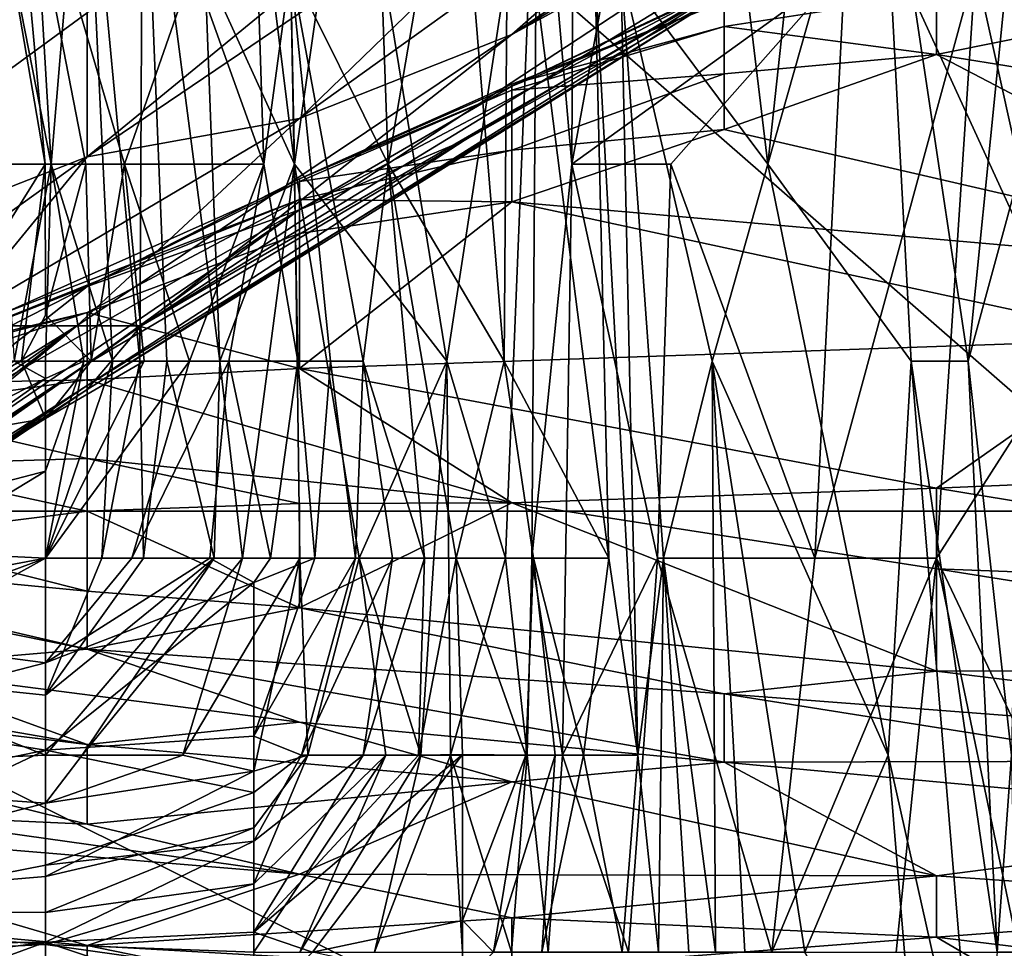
# Model space of a CAD drawing. Extents: x -161 to 11, y -10 to 160.
# Tile 142 of 256: x -0.9174 to -0.8967, y 0.1789 to 0.1985. Entities that reach past the tile are written whole.
import ezdxf

# ---------------------------------------------------------------- set-up
doc = ezdxf.new("R2010")
doc.units = 0

msp = doc.modelspace()

# ---------------------------------------------------------------- linework, layer by layer
for points in [[(-0.905683, 0.22031, 0.187992), (-0.906509, 0.203709, 0.184235), (-0.905786, 0.195409, 0.187992)], [(-0.905786, 0.195409, 0.187992), (-0.903492, 0.207859, 0.191749), (-0.905683, 0.22031, 0.187992)], [(-0.911959, 0.21201, 0.154178), (-0.913165, 0.207859, 0.146664), (-0.911628, 0.195409, 0.154178)], [(-0.911628, 0.195409, 0.154178), (-0.910442, 0.203709, 0.161692), (-0.911959, 0.21201, 0.154178)], [(-0.910238, 0.21201, 0.097821), (-0.909654, 0.195409, 0.097821), (-0.911712, 0.199559, 0.08655)], [(-0.910238, 0.21201, 0.097821), (-0.908239, 0.203709, 0.109092), (-0.909654, 0.195409, 0.097821)], [(-0.903654, 0.21201, 0.139149), (-0.901665, 0.195409, 0.150421), (-0.904759, 0.199559, 0.131635)], [(-0.903654, 0.21201, 0.139149), (-0.899866, 0.21201, 0.161692), (-0.901665, 0.195409, 0.150421)], [(-0.899866, 0.21201, 0.161692), (-0.899314, 0.203709, 0.165403), (-0.901665, 0.195409, 0.150421)], [(-0.907054, 0.198145, 0.596487), (-0.88917, 0.210234, 0.600394), (-0.898112, 0.206016, 0.608206)], [(-0.88917, 0.210234, 0.600394), (-0.907054, 0.198145, 0.596487), (-0.893641, 0.20632, 0.592581)], [(-0.917247, 0.203709, 0.120364), (-0.9192, 0.207859, 0.109092), (-0.916753, 0.195409, 0.120364)], [(-0.9192, 0.207859, 0.109092), (-0.917794, 0.195409, 0.112849), (-0.916753, 0.195409, 0.120364)], [(-0.912673, 0.207859, 0.082792), (-0.912275, 0.195409, 0.082792), (-0.913761, 0.199559, 0.075278)], [(-0.913516, 0.199559, 0.142906), (-0.911628, 0.195409, 0.154178), (-0.913165, 0.207859, 0.146664)], [(-0.912275, 0.195409, 0.082792), (-0.912673, 0.207859, 0.082792), (-0.911712, 0.199559, 0.08655)], [(-0.903492, 0.207859, 0.191749), (-0.905786, 0.195409, 0.187992), (-0.900044, 0.199559, 0.195506)], [(-0.915996, 0.20763, 0.266678), (-0.929409, 0.188099, 0.266305), (-0.93388, 0.203724, 0.266465)], [(-0.893641, 0.188099, 0.266627), (-0.929409, 0.188099, 0.266305), (-0.915996, 0.20763, 0.266678)], [(-0.902583, 0.20763, 0.266855), (-0.893641, 0.188099, 0.266627), (-0.915996, 0.20763, 0.266678)], [(-0.884699, 0.203724, 0.266981), (-0.893641, 0.188099, 0.266627), (-0.902583, 0.20763, 0.266855)], [(-0.915996, 0.1986, 0.627737), (-0.915996, 0.195566, 0.616019), (-0.902583, 0.206561, 0.623831)], [(-0.902583, 0.206561, 0.623831), (-0.915996, 0.195566, 0.616019), (-0.903941, 0.203724, 0.616019)], [(-0.907054, 0.198145, 0.596487), (-0.898112, 0.203016, 0.588675), (-0.893641, 0.20632, 0.592581)], [(-0.907054, 0.198145, 0.596487), (-0.898112, 0.206016, 0.608206), (-0.911525, 0.196374, 0.6043)], [(-0.903941, 0.203724, 0.616019), (-0.911525, 0.196374, 0.6043), (-0.898112, 0.206016, 0.608206)], [(-0.929409, 0.193731, 0.643362), (-0.915996, 0.20231, 0.639456), (-0.915996, 0.205169, 0.647269)], [(-0.924938, 0.20013, 0.651175), (-0.929409, 0.193731, 0.643362), (-0.915996, 0.205169, 0.647269)], [(-0.913761, 0.199559, 0.075278), (-0.915207, 0.195409, 0.067764), (-0.917637, 0.203709, 0.056493)], [(-0.917637, 0.203709, 0.056493), (-0.915207, 0.195409, 0.067764), (-0.916021, 0.195409, 0.064007)], [(-0.917637, 0.203709, 0.056493), (-0.916021, 0.195409, 0.064007), (-0.91688, 0.195409, 0.06025)], [(-0.91688, 0.195409, 0.06025), (-0.917591, 0.199559, 0.056493), (-0.917637, 0.203709, 0.056493)], [(-0.916753, 0.195409, 0.120364), (-0.916057, 0.203709, 0.127878), (-0.917247, 0.203709, 0.120364)], [(-0.916057, 0.203709, 0.127878), (-0.916753, 0.195409, 0.120364), (-0.915462, 0.191259, 0.127878)], [(-0.914823, 0.203709, 0.135392), (-0.916057, 0.203709, 0.127878), (-0.914886, 0.191259, 0.131635)], [(-0.915462, 0.191259, 0.127878), (-0.914886, 0.191259, 0.131635), (-0.916057, 0.203709, 0.127878)], [(-0.903941, 0.203724, 0.616019), (-0.915996, 0.195566, 0.616019), (-0.911525, 0.196374, 0.6043)], [(-0.914823, 0.203709, 0.135392), (-0.914886, 0.191259, 0.131635), (-0.914318, 0.191259, 0.135392)], [(-0.913516, 0.199559, 0.142906), (-0.914823, 0.203709, 0.135392), (-0.913199, 0.191259, 0.142906)], [(-0.914318, 0.191259, 0.135392), (-0.913199, 0.191259, 0.142906), (-0.914823, 0.203709, 0.135392)], [(-0.911628, 0.195409, 0.154178), (-0.90842, 0.191259, 0.172963), (-0.910442, 0.203709, 0.161692)], [(-0.906509, 0.203709, 0.184235), (-0.910442, 0.203709, 0.161692), (-0.90842, 0.191259, 0.172963)], [(-0.908239, 0.203709, 0.109092), (-0.907211, 0.191259, 0.112849), (-0.909654, 0.195409, 0.097821)], [(-0.906509, 0.203709, 0.184235), (-0.90842, 0.191259, 0.172963), (-0.907188, 0.187109, 0.180478)], [(-0.908239, 0.203709, 0.109092), (-0.907122, 0.203709, 0.116607), (-0.907211, 0.191259, 0.112849)], [(-0.907122, 0.203709, 0.116607), (-0.90501, 0.187109, 0.127878), (-0.907211, 0.191259, 0.112849)], [(-0.906509, 0.203709, 0.184235), (-0.907188, 0.187109, 0.180478), (-0.906634, 0.187109, 0.184235)], [(-0.907122, 0.203709, 0.116607), (-0.905308, 0.199559, 0.127878), (-0.90501, 0.187109, 0.127878)], [(-0.906634, 0.187109, 0.184235), (-0.905786, 0.195409, 0.187992), (-0.906509, 0.203709, 0.184235)], [(-0.898641, 0.191259, 0.169206), (-0.901665, 0.195409, 0.150421), (-0.899314, 0.203709, 0.165403)], [(-0.899314, 0.203709, 0.165403), (-0.896193, 0.203709, 0.184235), (-0.897446, 0.191259, 0.176721)], [(-0.897446, 0.191259, 0.176721), (-0.898641, 0.191259, 0.169206), (-0.899314, 0.203709, 0.165403)], [(-0.896193, 0.203709, 0.184235), (-0.896313, 0.195409, 0.184235), (-0.897446, 0.191259, 0.176721)], [(-0.894807, 0.203709, 0.20302), (-0.897291, 0.199559, 0.199263), (-0.895458, 0.191259, 0.20302)], [(-0.914855, 0.192005, 0.588675), (-0.898112, 0.20224, 0.580862), (-0.898112, 0.203016, 0.588675)], [(-0.914855, 0.192005, 0.588675), (-0.898112, 0.203016, 0.588675), (-0.907054, 0.198145, 0.596487)], [(-0.924938, 0.192058, 0.627737), (-0.915996, 0.20231, 0.639456), (-0.929409, 0.193731, 0.643362)], [(-0.924938, 0.192058, 0.627737), (-0.915996, 0.1986, 0.627737), (-0.915996, 0.20231, 0.639456)], [(-0.898112, 0.20224, 0.580862), (-0.914855, 0.192005, 0.588675), (-0.902583, 0.199123, 0.57305)], [(-0.902583, 0.199172, 0.549612), (-0.907054, 0.197052, 0.5418), (-0.898112, 0.20123, 0.549612)], [(-0.907054, 0.197052, 0.5418), (-0.902583, 0.198841, 0.537894), (-0.898112, 0.20123, 0.549612)], [(-0.917591, 0.199559, 0.056493), (-0.91688, 0.195409, 0.06025), (-0.917874, 0.195409, 0.056493)], [(-0.913761, 0.199559, 0.075278), (-0.912275, 0.195409, 0.082792), (-0.915207, 0.195409, 0.067764)], [(-0.913199, 0.191259, 0.142906), (-0.911628, 0.195409, 0.154178), (-0.913516, 0.199559, 0.142906)], [(-0.912275, 0.195409, 0.082792), (-0.911712, 0.199559, 0.08655), (-0.911556, 0.191259, 0.08655)], [(-0.910187, 0.191259, 0.094064), (-0.911712, 0.199559, 0.08655), (-0.909654, 0.195409, 0.097821)], [(-0.910187, 0.191259, 0.094064), (-0.91087, 0.191259, 0.090307), (-0.911712, 0.199559, 0.08655)], [(-0.911712, 0.199559, 0.08655), (-0.91087, 0.191259, 0.090307), (-0.911556, 0.191259, 0.08655)], [(-0.905786, 0.195409, 0.187992), (-0.903704, 0.195409, 0.191615), (-0.900044, 0.199559, 0.195506)], [(-0.904401, 0.182959, 0.131635), (-0.905308, 0.199559, 0.127878), (-0.904759, 0.199559, 0.131635)], [(-0.90501, 0.187109, 0.127878), (-0.905308, 0.199559, 0.127878), (-0.904401, 0.182959, 0.131635)], [(-0.901665, 0.195409, 0.150421), (-0.902835, 0.191259, 0.142906), (-0.904759, 0.199559, 0.131635)], [(-0.904759, 0.199559, 0.131635), (-0.902835, 0.191259, 0.142906), (-0.903862, 0.187109, 0.135392)], [(-0.904759, 0.199559, 0.131635), (-0.903862, 0.187109, 0.135392), (-0.904401, 0.182959, 0.131635)], [(-0.900044, 0.199559, 0.195506), (-0.903704, 0.195409, 0.191615), (-0.90067, 0.187109, 0.195506)], [(-0.897291, 0.199559, 0.199263), (-0.90067, 0.187109, 0.195506), (-0.898111, 0.187109, 0.199263)], [(-0.897291, 0.199559, 0.199263), (-0.900044, 0.199559, 0.195506), (-0.90067, 0.187109, 0.195506)], [(-0.884699, 0.195561, 0.522269), (-0.88917, 0.199524, 0.533987), (-0.898112, 0.197719, 0.530081)], [(-0.898112, 0.199006, 0.533987), (-0.898112, 0.197719, 0.530081), (-0.88917, 0.199524, 0.533987)], [(-0.898111, 0.187109, 0.199263), (-0.895458, 0.191259, 0.20302), (-0.897291, 0.199559, 0.199263)], [(-0.914855, 0.192005, 0.588675), (-0.915996, 0.19066, 0.576956), (-0.902583, 0.199123, 0.57305)], [(-0.902583, 0.199123, 0.57305), (-0.915996, 0.19066, 0.576956), (-0.902583, 0.199007, 0.561331)], [(-0.911525, 0.19445, 0.545706), (-0.902583, 0.199172, 0.549612), (-0.908057, 0.195912, 0.557425)], [(-0.902583, 0.199172, 0.549612), (-0.911525, 0.19445, 0.545706), (-0.907054, 0.197052, 0.5418)], [(-0.902583, 0.199172, 0.549612), (-0.902583, 0.199007, 0.561331), (-0.908057, 0.195912, 0.557425)], [(-0.915996, 0.19066, 0.576956), (-0.915996, 0.190745, 0.565237), (-0.902583, 0.199007, 0.561331)], [(-0.915996, 0.190745, 0.565237), (-0.908057, 0.195912, 0.557425), (-0.902583, 0.199007, 0.561331)], [(-0.907054, 0.197052, 0.5418), (-0.907054, 0.197095, 0.537894), (-0.902583, 0.198841, 0.537894)], [(-0.902583, 0.198841, 0.537894), (-0.907054, 0.197095, 0.537894), (-0.902583, 0.198309, 0.533987)], [(-0.902583, 0.198309, 0.533987), (-0.898112, 0.197719, 0.530081), (-0.898112, 0.199006, 0.533987)], [(-0.902583, 0.198841, 0.537894), (-0.902583, 0.198309, 0.533987), (-0.898112, 0.199006, 0.533987)], [(-0.915996, 0.195566, 0.616019), (-0.915996, 0.1986, 0.627737), (-0.924938, 0.192058, 0.627737)], [(-0.907054, 0.197095, 0.537894), (-0.907054, 0.196969, 0.533987), (-0.902583, 0.198309, 0.533987)], [(-0.902583, 0.198309, 0.533987), (-0.907054, 0.196969, 0.533987), (-0.902583, 0.197311, 0.530081)], [(-0.898112, 0.197719, 0.530081), (-0.902583, 0.198309, 0.533987), (-0.902583, 0.197311, 0.530081)], [(-0.916212, 0.192005, 0.596487), (-0.907054, 0.198145, 0.596487), (-0.911525, 0.196374, 0.6043)], [(-0.914855, 0.192005, 0.588675), (-0.907054, 0.198145, 0.596487), (-0.916212, 0.192005, 0.596487)], [(-0.902583, 0.197311, 0.530081), (-0.902583, 0.196143, 0.526175), (-0.898112, 0.197719, 0.530081)], [(-0.902583, 0.196143, 0.526175), (-0.88917, 0.193041, 0.514456), (-0.898112, 0.197719, 0.530081)], [(-0.898112, 0.197719, 0.530081), (-0.88917, 0.193041, 0.514456), (-0.884699, 0.195561, 0.522269)], [(-0.907054, 0.196969, 0.533987), (-0.907054, 0.195703, 0.526175), (-0.902583, 0.197311, 0.530081)], [(-0.902583, 0.196143, 0.526175), (-0.902583, 0.197311, 0.530081), (-0.907054, 0.195703, 0.526175)], [(-0.907054, 0.197052, 0.5418), (-0.911525, 0.195099, 0.533987), (-0.907054, 0.197095, 0.537894)], [(-0.907054, 0.197095, 0.537894), (-0.911525, 0.195099, 0.533987), (-0.907054, 0.196969, 0.533987)], [(-0.911525, 0.195099, 0.533987), (-0.907054, 0.197052, 0.5418), (-0.911525, 0.19445, 0.545706)], [(-0.907054, 0.196969, 0.533987), (-0.911525, 0.195047, 0.530081), (-0.907054, 0.195703, 0.526175)], [(-0.911525, 0.195047, 0.530081), (-0.907054, 0.196969, 0.533987), (-0.911525, 0.195099, 0.533987)], [(-0.915996, 0.195566, 0.616019), (-0.918912, 0.192005, 0.608206), (-0.911525, 0.196374, 0.6043)], [(-0.911525, 0.196374, 0.6043), (-0.918912, 0.192005, 0.608206), (-0.916212, 0.192005, 0.596487)], [(-0.902583, 0.196143, 0.526175), (-0.907054, 0.194617, 0.522269), (-0.88917, 0.193041, 0.514456)], [(-0.907054, 0.195703, 0.526175), (-0.907054, 0.194617, 0.522269), (-0.902583, 0.196143, 0.526175)], [(-0.915996, 0.190745, 0.565237), (-0.915996, 0.191202, 0.553519), (-0.908057, 0.195912, 0.557425)], [(-0.908057, 0.195912, 0.557425), (-0.915996, 0.191202, 0.553519), (-0.911525, 0.19445, 0.545706)], [(-0.924938, 0.192058, 0.627737), (-0.924938, 0.189136, 0.616019), (-0.915996, 0.195566, 0.616019)], [(-0.915996, 0.195566, 0.616019), (-0.924938, 0.189136, 0.616019), (-0.918912, 0.192005, 0.608206)], [(-0.911525, 0.194663, 0.526175), (-0.907054, 0.194617, 0.522269), (-0.907054, 0.195703, 0.526175)], [(-0.911525, 0.194663, 0.526175), (-0.907054, 0.195703, 0.526175), (-0.911525, 0.195047, 0.530081)], [(-0.919472, 0.191259, 0.06025), (-0.91688, 0.195409, 0.06025), (-0.917377, 0.191259, 0.064007)], [(-0.91688, 0.195409, 0.06025), (-0.919472, 0.191259, 0.06025), (-0.917874, 0.195409, 0.056493)], [(-0.916753, 0.195409, 0.120364), (-0.917794, 0.195409, 0.112849), (-0.917536, 0.191259, 0.116607)], [(-0.917536, 0.191259, 0.116607), (-0.916873, 0.191259, 0.119423), (-0.916753, 0.195409, 0.120364)], [(-0.916873, 0.19223, 0.064007), (-0.917377, 0.191259, 0.064007), (-0.91688, 0.195409, 0.06025)], [(-0.916021, 0.195409, 0.064007), (-0.916873, 0.19223, 0.064007), (-0.91688, 0.195409, 0.06025)], [(-0.916753, 0.195409, 0.120364), (-0.916873, 0.191259, 0.119423), (-0.916067, 0.191259, 0.124121)], [(-0.915911, 0.191259, 0.067764), (-0.916873, 0.19223, 0.064007), (-0.916021, 0.195409, 0.064007)], [(-0.916067, 0.191259, 0.124121), (-0.915462, 0.191259, 0.127878), (-0.916753, 0.195409, 0.120364)], [(-0.915911, 0.191259, 0.067764), (-0.916021, 0.195409, 0.064007), (-0.915207, 0.195409, 0.067764)], [(-0.915207, 0.195409, 0.067764), (-0.914798, 0.191259, 0.071521), (-0.915911, 0.191259, 0.067764)], [(-0.912275, 0.195409, 0.082792), (-0.913844, 0.191259, 0.075278), (-0.915207, 0.195409, 0.067764)], [(-0.915207, 0.195409, 0.067764), (-0.913844, 0.191259, 0.075278), (-0.914798, 0.191259, 0.071521)], [(-0.912275, 0.195409, 0.082792), (-0.913014, 0.191259, 0.079035), (-0.913844, 0.191259, 0.075278)], [(-0.911628, 0.195409, 0.154178), (-0.913199, 0.191259, 0.142906), (-0.912725, 0.187109, 0.146664)], [(-0.912275, 0.195409, 0.082792), (-0.911556, 0.191259, 0.08655), (-0.913014, 0.191259, 0.079035)], [(-0.911628, 0.195409, 0.154178), (-0.912725, 0.187109, 0.146664), (-0.911515, 0.187109, 0.154178)], [(-0.911628, 0.195409, 0.154178), (-0.910265, 0.187109, 0.161692), (-0.90842, 0.191259, 0.172963)], [(-0.911628, 0.195409, 0.154178), (-0.911515, 0.187109, 0.154178), (-0.910265, 0.187109, 0.161692)], [(-0.909654, 0.195409, 0.097821), (-0.908894, 0.187109, 0.101578), (-0.910187, 0.191259, 0.094064)], [(-0.909654, 0.195409, 0.097821), (-0.907211, 0.191259, 0.112849), (-0.908223, 0.187109, 0.105335)], [(-0.909654, 0.195409, 0.097821), (-0.908223, 0.187109, 0.105335), (-0.908894, 0.187109, 0.101578)], [(-0.905786, 0.195409, 0.187992), (-0.906634, 0.187109, 0.184235), (-0.905985, 0.182959, 0.187992)], [(-0.905985, 0.182959, 0.187992), (-0.903984, 0.187109, 0.191749), (-0.905786, 0.195409, 0.187992)], [(-0.903704, 0.195409, 0.191615), (-0.905786, 0.195409, 0.187992), (-0.903984, 0.187109, 0.191749)], [(-0.903704, 0.195409, 0.191615), (-0.903984, 0.187109, 0.191749), (-0.90067, 0.187109, 0.195506)], [(-0.901665, 0.195409, 0.150421), (-0.899126, 0.182959, 0.165449), (-0.902835, 0.191259, 0.142906)], [(-0.898641, 0.191259, 0.169206), (-0.899126, 0.182959, 0.165449), (-0.901665, 0.195409, 0.150421)], [(-0.897446, 0.191259, 0.176721), (-0.896313, 0.195409, 0.184235), (-0.896532, 0.182959, 0.184235)], [(-0.915996, 0.192833, 0.533987), (-0.920467, 0.191064, 0.526175), (-0.911525, 0.195047, 0.530081)], [(-0.911525, 0.195047, 0.530081), (-0.920467, 0.191064, 0.526175), (-0.911525, 0.194663, 0.526175)], [(-0.915996, 0.192833, 0.533987), (-0.911525, 0.195099, 0.533987), (-0.911525, 0.19445, 0.545706)], [(-0.915996, 0.192833, 0.533987), (-0.911525, 0.195047, 0.530081), (-0.911525, 0.195099, 0.533987)], [(-0.920467, 0.191228, 0.522269), (-0.915996, 0.192285, 0.518362), (-0.911525, 0.194663, 0.526175)], [(-0.920467, 0.191064, 0.526175), (-0.920467, 0.191228, 0.522269), (-0.911525, 0.194663, 0.526175)], [(-0.911525, 0.194663, 0.526175), (-0.915996, 0.192285, 0.518362), (-0.911525, 0.193948, 0.522269)], [(-0.907054, 0.194617, 0.522269), (-0.911525, 0.194663, 0.526175), (-0.911525, 0.193948, 0.522269)], [(-0.911525, 0.191104, 0.51055), (-0.907054, 0.194617, 0.522269), (-0.911525, 0.193948, 0.522269)], [(-0.893641, 0.191724, 0.51055), (-0.907054, 0.194617, 0.522269), (-0.911525, 0.191104, 0.51055)], [(-0.907054, 0.194617, 0.522269), (-0.893641, 0.191724, 0.51055), (-0.88917, 0.193041, 0.514456)], [(-0.915996, 0.191202, 0.553519), (-0.926525, 0.184193, 0.553519), (-0.911525, 0.19445, 0.545706)], [(-0.926525, 0.184193, 0.553519), (-0.920467, 0.189316, 0.5418), (-0.911525, 0.19445, 0.545706)], [(-0.911525, 0.19445, 0.545706), (-0.920467, 0.189316, 0.5418), (-0.915996, 0.192833, 0.533987)], [(-0.915996, 0.192285, 0.518362), (-0.911525, 0.191104, 0.51055), (-0.911525, 0.193948, 0.522269)], [(-0.924938, 0.188228, 0.530081), (-0.915996, 0.192833, 0.533987), (-0.920467, 0.189316, 0.5418)], [(-0.915996, 0.192833, 0.533987), (-0.924938, 0.188228, 0.530081), (-0.920467, 0.191064, 0.526175)], [(-0.920467, 0.191228, 0.522269), (-0.920467, 0.191135, 0.518362), (-0.915996, 0.192285, 0.518362)], [(-0.920467, 0.191135, 0.518362), (-0.920467, 0.190774, 0.514456), (-0.915996, 0.192285, 0.518362)], [(-0.920467, 0.190774, 0.514456), (-0.915996, 0.190869, 0.51055), (-0.915996, 0.192285, 0.518362)], [(-0.915911, 0.191259, 0.067764), (-0.917377, 0.191259, 0.064007), (-0.916873, 0.19223, 0.064007)], [(-0.915996, 0.190869, 0.51055), (-0.911525, 0.191104, 0.51055), (-0.915996, 0.192285, 0.518362)], [(-0.929409, 0.18274, 0.596487), (-0.93133, 0.180287, 0.584769), (-0.916212, 0.192005, 0.596487)], [(-0.916212, 0.192005, 0.596487), (-0.93133, 0.180287, 0.584769), (-0.924938, 0.184879, 0.584769)], [(-0.918912, 0.192005, 0.608206), (-0.929409, 0.183815, 0.6043), (-0.916212, 0.192005, 0.596487)], [(-0.929409, 0.183815, 0.6043), (-0.929409, 0.18274, 0.596487), (-0.916212, 0.192005, 0.596487)], [(-0.916212, 0.192005, 0.596487), (-0.924938, 0.184879, 0.584769), (-0.914855, 0.192005, 0.588675)], [(-0.914855, 0.192005, 0.588675), (-0.924938, 0.184879, 0.584769), (-0.915996, 0.19066, 0.576956)], [(-0.911525, 0.191104, 0.51055), (-0.898112, 0.188582, 0.498831), (-0.893641, 0.191724, 0.51055)], [(-0.884699, 0.189153, 0.498831), (-0.893641, 0.191724, 0.51055), (-0.898112, 0.188582, 0.498831)], [(-0.926251, 0.184193, 0.557425), (-0.926525, 0.184193, 0.553519), (-0.915996, 0.191202, 0.553519)], [(-0.915996, 0.190745, 0.565237), (-0.926251, 0.184193, 0.557425), (-0.915996, 0.191202, 0.553519)], [(-0.917536, 0.191259, 0.116607), (-0.921262, 0.188664, 0.116607), (-0.916873, 0.190897, 0.120364)], [(-0.916873, 0.190051, 0.067764), (-0.921262, 0.189298, 0.064007), (-0.917377, 0.191259, 0.064007)], [(-0.917377, 0.191259, 0.064007), (-0.921262, 0.189298, 0.064007), (-0.919472, 0.191259, 0.06025)], [(-0.916873, 0.191259, 0.119423), (-0.917536, 0.191259, 0.116607), (-0.916873, 0.190897, 0.120364)], [(-0.915911, 0.191259, 0.067764), (-0.916873, 0.190051, 0.067764), (-0.917377, 0.191259, 0.064007)], [(-0.916873, 0.187109, 0.126992), (-0.915684, 0.187109, 0.131635), (-0.915462, 0.191259, 0.127878)], [(-0.916067, 0.191259, 0.124121), (-0.916873, 0.187109, 0.126992), (-0.915462, 0.191259, 0.127878)], [(-0.916873, 0.188945, 0.124121), (-0.916873, 0.187109, 0.126992), (-0.916067, 0.191259, 0.124121)], [(-0.916873, 0.190897, 0.120364), (-0.916873, 0.188945, 0.124121), (-0.916067, 0.191259, 0.124121)], [(-0.916873, 0.190897, 0.120364), (-0.916067, 0.191259, 0.124121), (-0.916873, 0.191259, 0.119423)], [(-0.916873, 0.187109, 0.074796), (-0.913844, 0.191259, 0.075278), (-0.915056, 0.187109, 0.079035)], [(-0.913844, 0.191259, 0.075278), (-0.916873, 0.187109, 0.074796), (-0.914798, 0.191259, 0.071521)], [(-0.914798, 0.191259, 0.071521), (-0.916873, 0.187109, 0.074796), (-0.916873, 0.190051, 0.067764)], [(-0.916873, 0.190051, 0.067764), (-0.915911, 0.191259, 0.067764), (-0.914798, 0.191259, 0.071521)], [(-0.914886, 0.191259, 0.131635), (-0.915684, 0.187109, 0.131635), (-0.914812, 0.187109, 0.135392)], [(-0.915462, 0.191259, 0.127878), (-0.915684, 0.187109, 0.131635), (-0.914886, 0.191259, 0.131635)], [(-0.915056, 0.187109, 0.079035), (-0.913014, 0.191259, 0.079035), (-0.913413, 0.187109, 0.082792)], [(-0.913014, 0.191259, 0.079035), (-0.915056, 0.187109, 0.079035), (-0.913844, 0.191259, 0.075278)], [(-0.914318, 0.191259, 0.135392), (-0.914886, 0.191259, 0.131635), (-0.914812, 0.187109, 0.135392)], [(-0.914318, 0.191259, 0.135392), (-0.914812, 0.187109, 0.135392), (-0.913322, 0.187109, 0.142906)], [(-0.913199, 0.191259, 0.142906), (-0.914318, 0.191259, 0.135392), (-0.913322, 0.187109, 0.142906)], [(-0.913413, 0.187109, 0.082792), (-0.913014, 0.191259, 0.079035), (-0.912134, 0.187109, 0.08655)], [(-0.913322, 0.187109, 0.142906), (-0.912725, 0.187109, 0.146664), (-0.913199, 0.191259, 0.142906)], [(-0.911556, 0.191259, 0.08655), (-0.912134, 0.187109, 0.08655), (-0.913014, 0.191259, 0.079035)], [(-0.911556, 0.191259, 0.08655), (-0.911203, 0.187109, 0.090307), (-0.912134, 0.187109, 0.08655)], [(-0.911556, 0.191259, 0.08655), (-0.91087, 0.191259, 0.090307), (-0.911203, 0.187109, 0.090307)], [(-0.91087, 0.191259, 0.090307), (-0.910346, 0.187109, 0.094064), (-0.911203, 0.187109, 0.090307)], [(-0.91087, 0.191259, 0.090307), (-0.910187, 0.191259, 0.094064), (-0.910346, 0.187109, 0.094064)], [(-0.910187, 0.191259, 0.094064), (-0.909568, 0.187109, 0.097821), (-0.910346, 0.187109, 0.094064)], [(-0.90842, 0.191259, 0.172963), (-0.910265, 0.187109, 0.161692), (-0.908967, 0.182959, 0.169206)], [(-0.910187, 0.191259, 0.094064), (-0.908894, 0.187109, 0.101578), (-0.909568, 0.187109, 0.097821)], [(-0.90842, 0.191259, 0.172963), (-0.908967, 0.182959, 0.169206), (-0.908345, 0.182959, 0.172963)], [(-0.90842, 0.191259, 0.172963), (-0.908345, 0.182959, 0.172963), (-0.907188, 0.187109, 0.180478)], [(-0.907211, 0.191259, 0.112849), (-0.9066, 0.187109, 0.116607), (-0.908223, 0.187109, 0.105335)], [(-0.907211, 0.191259, 0.112849), (-0.90501, 0.187109, 0.127878), (-0.9066, 0.187109, 0.116607)], [(-0.903862, 0.187109, 0.135392), (-0.902835, 0.191259, 0.142906), (-0.902764, 0.178809, 0.142906)], [(-0.902835, 0.191259, 0.142906), (-0.90088, 0.178809, 0.154178), (-0.902145, 0.178809, 0.146664)], [(-0.902835, 0.191259, 0.142906), (-0.902145, 0.178809, 0.146664), (-0.902764, 0.178809, 0.142906)], [(-0.899126, 0.182959, 0.165449), (-0.90088, 0.178809, 0.154178), (-0.902835, 0.191259, 0.142906)], [(-0.898641, 0.191259, 0.169206), (-0.897266, 0.174659, 0.176721), (-0.899126, 0.182959, 0.165449)], [(-0.896833, 0.178809, 0.180478), (-0.898641, 0.191259, 0.169206), (-0.897446, 0.191259, 0.176721)], [(-0.897266, 0.174659, 0.176721), (-0.898641, 0.191259, 0.169206), (-0.896833, 0.178809, 0.180478)], [(-0.895458, 0.191259, 0.20302), (-0.898111, 0.187109, 0.199263), (-0.896148, 0.182959, 0.20302)], [(-0.897446, 0.191259, 0.176721), (-0.896532, 0.182959, 0.184235), (-0.896833, 0.178809, 0.180478)], [(-0.915996, 0.190869, 0.51055), (-0.907054, 0.188273, 0.498831), (-0.911525, 0.191104, 0.51055)], [(-0.911525, 0.191104, 0.51055), (-0.907054, 0.188273, 0.498831), (-0.898112, 0.188582, 0.498831)], [(-0.921262, 0.1878, 0.120364), (-0.916873, 0.190897, 0.120364), (-0.921262, 0.188664, 0.116607)], [(-0.916873, 0.190897, 0.120364), (-0.921262, 0.1878, 0.120364), (-0.916873, 0.188945, 0.124121)], [(-0.920467, 0.190774, 0.514456), (-0.920467, 0.190243, 0.51055), (-0.915996, 0.190869, 0.51055)], [(-0.920467, 0.190243, 0.51055), (-0.915996, 0.189211, 0.502737), (-0.915996, 0.190869, 0.51055)], [(-0.915996, 0.189211, 0.502737), (-0.907054, 0.188273, 0.498831), (-0.915996, 0.190869, 0.51055)], [(-0.926251, 0.184193, 0.557425), (-0.915996, 0.190745, 0.565237), (-0.925755, 0.184193, 0.565237)], [(-0.925586, 0.184193, 0.57305), (-0.925755, 0.184193, 0.565237), (-0.915996, 0.190745, 0.565237)], [(-0.915996, 0.19066, 0.576956), (-0.925586, 0.184193, 0.57305), (-0.915996, 0.190745, 0.565237)], [(-0.924938, 0.184879, 0.584769), (-0.925586, 0.184193, 0.57305), (-0.915996, 0.19066, 0.576956)], [(-0.920467, 0.18907, 0.502737), (-0.915996, 0.189211, 0.502737), (-0.920467, 0.190243, 0.51055)], [(-0.916873, 0.190051, 0.067764), (-0.916873, 0.187109, 0.074796), (-0.921262, 0.187319, 0.071521)], [(-0.921262, 0.187319, 0.071521), (-0.921262, 0.189298, 0.064007), (-0.916873, 0.190051, 0.067764)], [(-0.920467, 0.18907, 0.502737), (-0.915996, 0.188099, 0.496912), (-0.915996, 0.189211, 0.502737)], [(-0.915996, 0.189211, 0.502737), (-0.911525, 0.18826, 0.498831), (-0.907054, 0.188273, 0.498831)], [(-0.915996, 0.189211, 0.502737), (-0.915996, 0.188099, 0.496912), (-0.911525, 0.18826, 0.498831)], [(-0.884699, 0.186377, 0.487112), (-0.884699, 0.189153, 0.498831), (-0.898112, 0.188582, 0.498831)], [(-0.916873, 0.187109, 0.126992), (-0.916873, 0.188945, 0.124121), (-0.921262, 0.186279, 0.127878)], [(-0.921262, 0.186279, 0.127878), (-0.916873, 0.188945, 0.124121), (-0.921262, 0.1878, 0.120364)], [(-0.920467, 0.187539, 0.491019), (-0.915996, 0.188099, 0.496912), (-0.920467, 0.18907, 0.502737)], [(-0.907054, 0.188273, 0.498831), (-0.898112, 0.186882, 0.491019), (-0.898112, 0.188582, 0.498831)], [(-0.898112, 0.188582, 0.498831), (-0.898112, 0.186882, 0.491019), (-0.884699, 0.186377, 0.487112)], [(-0.911525, 0.18826, 0.498831), (-0.911525, 0.18606, 0.487112), (-0.907054, 0.188273, 0.498831)], [(-0.898112, 0.184726, 0.4793), (-0.907054, 0.188273, 0.498831), (-0.911525, 0.18606, 0.487112)], [(-0.898112, 0.184726, 0.4793), (-0.898112, 0.186882, 0.491019), (-0.907054, 0.188273, 0.498831)], [(-0.93388, 0.164662, 0.26619), (-0.929409, 0.188099, 0.266305), (-0.898112, 0.172474, 0.266419)], [(-0.929409, 0.188099, 0.266305), (-0.893641, 0.188099, 0.266627), (-0.898112, 0.172474, 0.266419)], [(-0.920467, 0.187539, 0.491019), (-0.915996, 0.186416, 0.487112), (-0.915996, 0.188099, 0.496912)], [(-0.915996, 0.188099, 0.496912), (-0.911525, 0.18606, 0.487112), (-0.911525, 0.18826, 0.498831)], [(-0.911525, 0.18606, 0.487112), (-0.915996, 0.188099, 0.496912), (-0.915996, 0.186416, 0.487112)], [(-0.880228, 0.17638, 0.266616), (-0.898112, 0.172474, 0.266419), (-0.893641, 0.188099, 0.266627)], [(-0.920467, 0.187539, 0.491019), (-0.924938, 0.187269, 0.483206), (-0.915996, 0.186416, 0.487112)], [(-0.924938, 0.187269, 0.483206), (-0.924938, 0.186995, 0.4793), (-0.915996, 0.185189, 0.475394)], [(-0.915996, 0.186416, 0.487112), (-0.924938, 0.187269, 0.483206), (-0.915996, 0.185189, 0.475394)], [(-0.921262, 0.187319, 0.071521), (-0.916873, 0.187109, 0.074796), (-0.921262, 0.185479, 0.079035)], [(-0.921262, 0.18468, 0.135392), (-0.916873, 0.184223, 0.139149), (-0.916873, 0.187109, 0.126992)], [(-0.921262, 0.186279, 0.127878), (-0.921262, 0.18468, 0.135392), (-0.916873, 0.187109, 0.126992)], [(-0.921262, 0.185479, 0.079035), (-0.916873, 0.187109, 0.074796), (-0.916873, 0.184906, 0.082792)], [(-0.916103, 0.182959, 0.146664), (-0.913322, 0.187109, 0.142906), (-0.916873, 0.182959, 0.145097)], [(-0.916873, 0.184223, 0.139149), (-0.916873, 0.182959, 0.145097), (-0.913322, 0.187109, 0.142906)], [(-0.914812, 0.187109, 0.135392), (-0.916873, 0.184223, 0.139149), (-0.913322, 0.187109, 0.142906)], [(-0.916873, 0.184223, 0.139149), (-0.914812, 0.187109, 0.135392), (-0.915684, 0.187109, 0.131635)], [(-0.916873, 0.187109, 0.126992), (-0.916873, 0.184223, 0.139149), (-0.915684, 0.187109, 0.131635)], [(-0.912483, 0.186595, 0.08655), (-0.916873, 0.184906, 0.082792), (-0.913413, 0.187109, 0.082792)], [(-0.913413, 0.187109, 0.082792), (-0.916873, 0.184906, 0.082792), (-0.915056, 0.187109, 0.079035)], [(-0.915056, 0.187109, 0.079035), (-0.916873, 0.184906, 0.082792), (-0.916873, 0.187109, 0.074796)], [(-0.912725, 0.187109, 0.146664), (-0.916103, 0.182959, 0.146664), (-0.913984, 0.182959, 0.150421)], [(-0.913322, 0.187109, 0.142906), (-0.916103, 0.182959, 0.146664), (-0.912725, 0.187109, 0.146664)], [(-0.911515, 0.187109, 0.154178), (-0.913984, 0.182959, 0.150421), (-0.912483, 0.182618, 0.154178)], [(-0.912725, 0.187109, 0.146664), (-0.913984, 0.182959, 0.150421), (-0.911515, 0.187109, 0.154178)], [(-0.912134, 0.187109, 0.08655), (-0.912483, 0.186595, 0.08655), (-0.913413, 0.187109, 0.082792)], [(-0.912483, 0.186595, 0.08655), (-0.912134, 0.187109, 0.08655), (-0.911203, 0.187109, 0.090307)], [(-0.912483, 0.182618, 0.154178), (-0.911346, 0.182959, 0.157935), (-0.911515, 0.187109, 0.154178)], [(-0.910346, 0.187109, 0.094064), (-0.911484, 0.182959, 0.097821), (-0.912483, 0.183356, 0.094064)], [(-0.911203, 0.187109, 0.090307), (-0.910346, 0.187109, 0.094064), (-0.912483, 0.183356, 0.094064)], [(-0.911203, 0.187109, 0.090307), (-0.912483, 0.183356, 0.094064), (-0.912483, 0.186595, 0.08655)], [(-0.910265, 0.187109, 0.161692), (-0.911515, 0.187109, 0.154178), (-0.911346, 0.182959, 0.157935)], [(-0.911484, 0.182959, 0.097821), (-0.909568, 0.187109, 0.097821), (-0.910184, 0.182959, 0.101578)], [(-0.909568, 0.187109, 0.097821), (-0.911484, 0.182959, 0.097821), (-0.910346, 0.187109, 0.094064)], [(-0.911346, 0.182959, 0.157935), (-0.909704, 0.182959, 0.165449), (-0.910265, 0.187109, 0.161692)], [(-0.909704, 0.182959, 0.165449), (-0.908967, 0.182959, 0.169206), (-0.910265, 0.187109, 0.161692)], [(-0.910184, 0.182959, 0.101578), (-0.908894, 0.187109, 0.101578), (-0.909021, 0.182959, 0.105335)], [(-0.909568, 0.187109, 0.097821), (-0.908894, 0.187109, 0.101578), (-0.910184, 0.182959, 0.101578)], [(-0.908223, 0.187109, 0.105335), (-0.908093, 0.182971, 0.109092), (-0.909021, 0.182959, 0.105335)], [(-0.908894, 0.187109, 0.101578), (-0.908223, 0.187109, 0.105335), (-0.909021, 0.182959, 0.105335)], [(-0.908345, 0.182959, 0.172963), (-0.906729, 0.182959, 0.184235), (-0.907188, 0.187109, 0.180478)], [(-0.906761, 0.182959, 0.116607), (-0.908223, 0.187109, 0.105335), (-0.9066, 0.187109, 0.116607)], [(-0.908223, 0.187109, 0.105335), (-0.906761, 0.182959, 0.116607), (-0.908093, 0.182971, 0.109092)], [(-0.906634, 0.187109, 0.184235), (-0.907188, 0.187109, 0.180478), (-0.906729, 0.182959, 0.184235)], [(-0.9066, 0.187109, 0.116607), (-0.906139, 0.182959, 0.120364), (-0.906761, 0.182959, 0.116607)], [(-0.906729, 0.182959, 0.184235), (-0.905985, 0.182959, 0.187992), (-0.906634, 0.187109, 0.184235)], [(-0.90501, 0.187109, 0.127878), (-0.905542, 0.182959, 0.124121), (-0.9066, 0.187109, 0.116607)], [(-0.9066, 0.187109, 0.116607), (-0.905542, 0.182959, 0.124121), (-0.906139, 0.182959, 0.120364)], [(-0.903984, 0.187109, 0.191749), (-0.905985, 0.182959, 0.187992), (-0.904598, 0.178809, 0.191749)], [(-0.904401, 0.182959, 0.131635), (-0.905542, 0.182959, 0.124121), (-0.90501, 0.187109, 0.127878)], [(-0.903984, 0.187109, 0.191749), (-0.904598, 0.178809, 0.191749), (-0.90158, 0.178809, 0.195506)], [(-0.903967, 0.178809, 0.135392), (-0.904401, 0.182959, 0.131635), (-0.903862, 0.187109, 0.135392)], [(-0.90158, 0.178809, 0.195506), (-0.90067, 0.187109, 0.195506), (-0.903984, 0.187109, 0.191749)], [(-0.903325, 0.178809, 0.139149), (-0.903967, 0.178809, 0.135392), (-0.903862, 0.187109, 0.135392)], [(-0.902764, 0.178809, 0.142906), (-0.903325, 0.178809, 0.139149), (-0.903862, 0.187109, 0.135392)], [(-0.898111, 0.187109, 0.199263), (-0.90158, 0.178809, 0.195506), (-0.898958, 0.178809, 0.199263)], [(-0.898111, 0.187109, 0.199263), (-0.90067, 0.187109, 0.195506), (-0.90158, 0.178809, 0.195506)], [(-0.898958, 0.178809, 0.199263), (-0.896378, 0.178809, 0.20302), (-0.898111, 0.187109, 0.199263)], [(-0.896148, 0.182959, 0.20302), (-0.898111, 0.187109, 0.199263), (-0.896378, 0.178809, 0.20302)], [(-0.920467, 0.184804, 0.463675), (-0.915996, 0.185189, 0.475394), (-0.924938, 0.186995, 0.4793)], [(-0.884699, 0.184739, 0.4793), (-0.898112, 0.186882, 0.491019), (-0.898112, 0.184726, 0.4793)], [(-0.898112, 0.186882, 0.491019), (-0.884699, 0.184739, 0.4793), (-0.884699, 0.186377, 0.487112)], [(-0.916873, 0.183066, 0.090307), (-0.912483, 0.186595, 0.08655), (-0.912483, 0.183356, 0.094064)], [(-0.916873, 0.183066, 0.090307), (-0.916873, 0.184906, 0.082792), (-0.912483, 0.186595, 0.08655)], [(-0.915996, 0.186416, 0.487112), (-0.915996, 0.185189, 0.475394), (-0.911525, 0.18606, 0.487112)], [(-0.915996, 0.185189, 0.475394), (-0.902583, 0.184251, 0.475394), (-0.911525, 0.18606, 0.487112)], [(-0.911525, 0.18606, 0.487112), (-0.902583, 0.184251, 0.475394), (-0.898112, 0.184726, 0.4793)], [(-0.929409, 0.185509, 0.451956), (-0.915996, 0.18318, 0.451956), (-0.920467, 0.184804, 0.463675)], [(-0.929409, 0.184812, 0.444144), (-0.915996, 0.18318, 0.451956), (-0.929409, 0.185509, 0.451956)], [(-0.916873, 0.184906, 0.082792), (-0.921262, 0.183763, 0.08655), (-0.921262, 0.185479, 0.079035)], [(-0.920467, 0.184804, 0.463675), (-0.911525, 0.183656, 0.463675), (-0.915996, 0.185189, 0.475394)], [(-0.902583, 0.182813, 0.463675), (-0.902583, 0.184251, 0.475394), (-0.915996, 0.185189, 0.475394)], [(-0.915996, 0.185189, 0.475394), (-0.911525, 0.183656, 0.463675), (-0.902583, 0.182813, 0.463675)], [(-0.915996, 0.18318, 0.451956), (-0.929409, 0.184812, 0.444144), (-0.915996, 0.181503, 0.436331)], [(-0.929409, 0.184812, 0.444144), (-0.920467, 0.181708, 0.432425), (-0.915996, 0.181503, 0.436331)], [(-0.916873, 0.184906, 0.082792), (-0.916873, 0.183066, 0.090307), (-0.921262, 0.183763, 0.08655)], [(-0.911525, 0.183656, 0.463675), (-0.920467, 0.184804, 0.463675), (-0.915996, 0.18318, 0.451956)], [(-0.898112, 0.184726, 0.4793), (-0.880228, 0.182539, 0.467581), (-0.884699, 0.184739, 0.4793)], [(-0.916873, 0.182959, 0.145097), (-0.921262, 0.18468, 0.135392), (-0.925652, 0.182569, 0.146664)], [(-0.916873, 0.182959, 0.145097), (-0.916873, 0.184223, 0.139149), (-0.921262, 0.18468, 0.135392)], [(-0.898112, 0.184726, 0.4793), (-0.902583, 0.184251, 0.475394), (-0.880228, 0.182539, 0.467581)], [(-0.902583, 0.184251, 0.475394), (-0.902583, 0.182813, 0.463675), (-0.893641, 0.18283, 0.467581)], [(-0.880228, 0.182539, 0.467581), (-0.902583, 0.184251, 0.475394), (-0.893641, 0.18283, 0.467581)], [(-0.934431, 0.179431, 0.105335), (-0.921262, 0.183763, 0.08655), (-0.916873, 0.183066, 0.090307)], [(-0.911525, 0.183656, 0.463675), (-0.915996, 0.18318, 0.451956), (-0.907054, 0.182393, 0.455862)], [(-0.911525, 0.183656, 0.463675), (-0.907054, 0.182393, 0.455862), (-0.902583, 0.182813, 0.463675)], [(-0.912483, 0.182172, 0.097821), (-0.916873, 0.183066, 0.090307), (-0.912483, 0.183356, 0.094064)], [(-0.912483, 0.183356, 0.094064), (-0.911484, 0.182959, 0.097821), (-0.912483, 0.182172, 0.097821)], [(-0.915996, 0.181503, 0.436331), (-0.907054, 0.182393, 0.455862), (-0.915996, 0.18318, 0.451956)], [(-0.934431, 0.179431, 0.105335), (-0.916873, 0.183066, 0.090307), (-0.925652, 0.17891, 0.109092)], [(-0.925652, 0.17891, 0.109092), (-0.916873, 0.183066, 0.090307), (-0.916873, 0.180643, 0.101578)], [(-0.925652, 0.182569, 0.146664), (-0.916873, 0.181947, 0.150421), (-0.916873, 0.182959, 0.145097)], [(-0.916873, 0.183066, 0.090307), (-0.912483, 0.182172, 0.097821), (-0.916873, 0.180643, 0.101578)], [(-0.912483, 0.182618, 0.154178), (-0.913984, 0.182959, 0.150421), (-0.916873, 0.181947, 0.150421)], [(-0.916103, 0.182959, 0.146664), (-0.916873, 0.181947, 0.150421), (-0.913984, 0.182959, 0.150421)], [(-0.916873, 0.182959, 0.145097), (-0.916873, 0.181947, 0.150421), (-0.916103, 0.182959, 0.146664)], [(-0.911253, 0.178809, 0.112849), (-0.912483, 0.179225, 0.109092), (-0.908093, 0.182971, 0.109092)], [(-0.908093, 0.182971, 0.109092), (-0.912483, 0.179225, 0.109092), (-0.909021, 0.182959, 0.105335)], [(-0.909021, 0.182959, 0.105335), (-0.912483, 0.179225, 0.109092), (-0.910184, 0.182959, 0.101578)], [(-0.912483, 0.181143, 0.101578), (-0.910184, 0.182959, 0.101578), (-0.912483, 0.179225, 0.109092)], [(-0.910184, 0.182959, 0.101578), (-0.912483, 0.181143, 0.101578), (-0.911484, 0.182959, 0.097821)], [(-0.912483, 0.181143, 0.101578), (-0.912483, 0.182172, 0.097821), (-0.911484, 0.182959, 0.097821)], [(-0.912483, 0.178809, 0.166691), (-0.911515, 0.178809, 0.169206), (-0.909704, 0.182959, 0.165449)], [(-0.912483, 0.180247, 0.161692), (-0.912483, 0.178809, 0.166691), (-0.909704, 0.182959, 0.165449)], [(-0.912483, 0.180247, 0.161692), (-0.909704, 0.182959, 0.165449), (-0.911346, 0.182959, 0.157935)], [(-0.911346, 0.182959, 0.157935), (-0.912483, 0.181427, 0.157935), (-0.912483, 0.180247, 0.161692)], [(-0.912483, 0.181427, 0.157935), (-0.911346, 0.182959, 0.157935), (-0.912483, 0.182618, 0.154178)], [(-0.909946, 0.178809, 0.172963), (-0.908967, 0.182959, 0.169206), (-0.911515, 0.178809, 0.169206)], [(-0.909704, 0.182959, 0.165449), (-0.911515, 0.178809, 0.169206), (-0.908967, 0.182959, 0.169206)], [(-0.911253, 0.178809, 0.112849), (-0.908093, 0.182971, 0.109092), (-0.908093, 0.179471, 0.116607)], [(-0.908345, 0.182959, 0.172963), (-0.909946, 0.178809, 0.172963), (-0.908093, 0.178809, 0.177967)], [(-0.908967, 0.182959, 0.169206), (-0.909946, 0.178809, 0.172963), (-0.908345, 0.182959, 0.172963)], [(-0.906729, 0.182959, 0.184235), (-0.908345, 0.182959, 0.172963), (-0.907063, 0.178809, 0.184235)], [(-0.908345, 0.182959, 0.172963), (-0.908093, 0.178809, 0.177967), (-0.907063, 0.178809, 0.184235)], [(-0.908093, 0.182971, 0.109092), (-0.906761, 0.182959, 0.116607), (-0.908093, 0.179471, 0.116607)], [(-0.908093, 0.179471, 0.116607), (-0.906761, 0.182959, 0.116607), (-0.907442, 0.178809, 0.120364)], [(-0.907442, 0.178809, 0.120364), (-0.906139, 0.182959, 0.120364), (-0.90642, 0.178809, 0.124121)], [(-0.906139, 0.182959, 0.120364), (-0.907442, 0.178809, 0.120364), (-0.906761, 0.182959, 0.116607)], [(-0.907063, 0.178809, 0.184235), (-0.906286, 0.178809, 0.187992), (-0.906729, 0.182959, 0.184235)], [(-0.905985, 0.182959, 0.187992), (-0.906729, 0.182959, 0.184235), (-0.906286, 0.178809, 0.187992)], [(-0.905542, 0.182959, 0.124121), (-0.904727, 0.178809, 0.131635), (-0.90642, 0.178809, 0.124121)], [(-0.906139, 0.182959, 0.120364), (-0.905542, 0.182959, 0.124121), (-0.90642, 0.178809, 0.124121)], [(-0.906286, 0.178809, 0.187992), (-0.904598, 0.178809, 0.191749), (-0.905985, 0.182959, 0.187992)], [(-0.904401, 0.182959, 0.131635), (-0.904727, 0.178809, 0.131635), (-0.905542, 0.182959, 0.124121)], [(-0.904401, 0.182959, 0.131635), (-0.903967, 0.178809, 0.135392), (-0.904727, 0.178809, 0.131635)], [(-0.899126, 0.182959, 0.165449), (-0.89844, 0.174659, 0.169206), (-0.90088, 0.178809, 0.154178)], [(-0.899126, 0.182959, 0.165449), (-0.897266, 0.174659, 0.176721), (-0.89844, 0.174659, 0.169206)], [(-0.896532, 0.182959, 0.184235), (-0.896462, 0.178809, 0.184235), (-0.896833, 0.178809, 0.180478)], [(-0.898112, 0.180417, 0.444144), (-0.902583, 0.182813, 0.463675), (-0.907054, 0.182393, 0.455862)], [(-0.88917, 0.181569, 0.459769), (-0.893641, 0.18283, 0.467581), (-0.902583, 0.182813, 0.463675)], [(-0.902583, 0.182813, 0.463675), (-0.898112, 0.180417, 0.444144), (-0.88917, 0.181569, 0.459769)], [(-0.925652, 0.179661, 0.161692), (-0.916873, 0.181947, 0.150421), (-0.925652, 0.182569, 0.146664)], [(-0.916873, 0.180404, 0.157935), (-0.912483, 0.181427, 0.157935), (-0.912483, 0.182618, 0.154178)], [(-0.912483, 0.182618, 0.154178), (-0.916873, 0.181947, 0.150421), (-0.916873, 0.180404, 0.157935)], [(-0.907054, 0.182393, 0.455862), (-0.915996, 0.181503, 0.436331), (-0.911525, 0.180447, 0.432425)], [(-0.898112, 0.180417, 0.444144), (-0.907054, 0.182393, 0.455862), (-0.911525, 0.180447, 0.432425)], [(-0.916873, 0.180643, 0.101578), (-0.912483, 0.182172, 0.097821), (-0.912483, 0.181143, 0.101578)], [(-0.916873, 0.180404, 0.157935), (-0.916873, 0.181947, 0.150421), (-0.925652, 0.179661, 0.161692)], [(-0.920467, 0.181708, 0.432425), (-0.924938, 0.181575, 0.424612), (-0.911525, 0.180447, 0.432425)], [(-0.915996, 0.181503, 0.436331), (-0.920467, 0.181708, 0.432425), (-0.911525, 0.180447, 0.432425)], [(-0.911525, 0.180447, 0.432425), (-0.924938, 0.181575, 0.424612), (-0.915996, 0.178946, 0.4168)], [(-0.924938, 0.181575, 0.424612), (-0.924938, 0.179762, 0.412894), (-0.915996, 0.178946, 0.4168)], [(-0.912483, 0.180247, 0.161692), (-0.912483, 0.181427, 0.157935), (-0.916873, 0.179643, 0.161692)], [(-0.916873, 0.179643, 0.161692), (-0.912483, 0.181427, 0.157935), (-0.916873, 0.180404, 0.157935)], [(-0.88917, 0.179797, 0.444144), (-0.88917, 0.181569, 0.459769), (-0.898112, 0.180417, 0.444144)], [(-0.912483, 0.181143, 0.101578), (-0.912483, 0.179225, 0.109092), (-0.916873, 0.17902, 0.109092)], [(-0.912483, 0.181143, 0.101578), (-0.916873, 0.17902, 0.109092), (-0.916873, 0.180643, 0.101578)], [(-0.925652, 0.17891, 0.109092), (-0.916873, 0.180643, 0.101578), (-0.916873, 0.17902, 0.109092)], [(-0.916873, 0.179643, 0.161692), (-0.916873, 0.180404, 0.157935), (-0.925652, 0.179661, 0.161692)], [(-0.911525, 0.180447, 0.432425), (-0.915996, 0.178946, 0.4168), (-0.907054, 0.17953, 0.428519)], [(-0.911525, 0.180447, 0.432425), (-0.907054, 0.17953, 0.428519), (-0.898112, 0.180417, 0.444144)], [(-0.898112, 0.179126, 0.432425), (-0.898112, 0.180417, 0.444144), (-0.907054, 0.17953, 0.428519)], [(-0.898112, 0.179126, 0.432425), (-0.88917, 0.179797, 0.444144), (-0.898112, 0.180417, 0.444144)], [(-0.912483, 0.178809, 0.166691), (-0.912483, 0.180247, 0.161692), (-0.916873, 0.178968, 0.165449)], [(-0.916873, 0.179643, 0.161692), (-0.916873, 0.178968, 0.165449), (-0.912483, 0.180247, 0.161692)], [(-0.915996, 0.178249, 0.412894), (-0.915996, 0.178946, 0.4168), (-0.924938, 0.179762, 0.412894)], [(-0.924938, 0.179762, 0.412894), (-0.920467, 0.177128, 0.405081), (-0.915996, 0.178249, 0.412894)], [(-0.898112, 0.179126, 0.432425), (-0.884699, 0.177503, 0.428519), (-0.88917, 0.179797, 0.444144)], [(-0.925652, 0.179661, 0.161692), (-0.930042, 0.178321, 0.169206), (-0.916873, 0.178968, 0.165449)], [(-0.916873, 0.178968, 0.165449), (-0.916873, 0.179643, 0.161692), (-0.925652, 0.179661, 0.161692)], [(-0.915996, 0.178946, 0.4168), (-0.907054, 0.178437, 0.420706), (-0.907054, 0.17953, 0.428519)], [(-0.908093, 0.179471, 0.116607), (-0.908093, 0.178127, 0.120364), (-0.911253, 0.178809, 0.112849)], [(-0.908093, 0.179471, 0.116607), (-0.907442, 0.178809, 0.120364), (-0.908093, 0.178127, 0.120364)], [(-0.907054, 0.17953, 0.428519), (-0.907054, 0.178437, 0.420706), (-0.898112, 0.179126, 0.432425)], [(-0.916873, 0.17902, 0.109092), (-0.912483, 0.179225, 0.109092), (-0.912483, 0.177558, 0.116607)], [(-0.911253, 0.178809, 0.112849), (-0.912483, 0.177558, 0.116607), (-0.912483, 0.179225, 0.109092)], [(-0.916873, 0.17902, 0.109092), (-0.925652, 0.175804, 0.124121), (-0.930042, 0.17726, 0.116607)], [(-0.916873, 0.17902, 0.109092), (-0.930042, 0.17726, 0.116607), (-0.925652, 0.17891, 0.109092)], [(-0.916873, 0.178968, 0.165449), (-0.930042, 0.178321, 0.169206), (-0.912483, 0.178348, 0.169206)], [(-0.925652, 0.175804, 0.124121), (-0.916873, 0.17902, 0.109092), (-0.916873, 0.175964, 0.124121)], [(-0.916873, 0.17902, 0.109092), (-0.912483, 0.177558, 0.116607), (-0.916873, 0.175964, 0.124121)], [(-0.916873, 0.178968, 0.165449), (-0.912483, 0.178348, 0.169206), (-0.912483, 0.178809, 0.166691)], [(-0.907054, 0.177112, 0.412894), (-0.907054, 0.178437, 0.420706), (-0.915996, 0.178946, 0.4168)], [(-0.907054, 0.177112, 0.412894), (-0.915996, 0.178946, 0.4168), (-0.915996, 0.178249, 0.412894)], [(-0.907054, 0.178437, 0.420706), (-0.893641, 0.1765, 0.4168), (-0.898112, 0.179126, 0.432425)], [(-0.898112, 0.179126, 0.432425), (-0.893641, 0.1765, 0.4168), (-0.884699, 0.177503, 0.428519)]]:
    msp.add_3dface(points)

doc.saveas('drawing.dxf')
